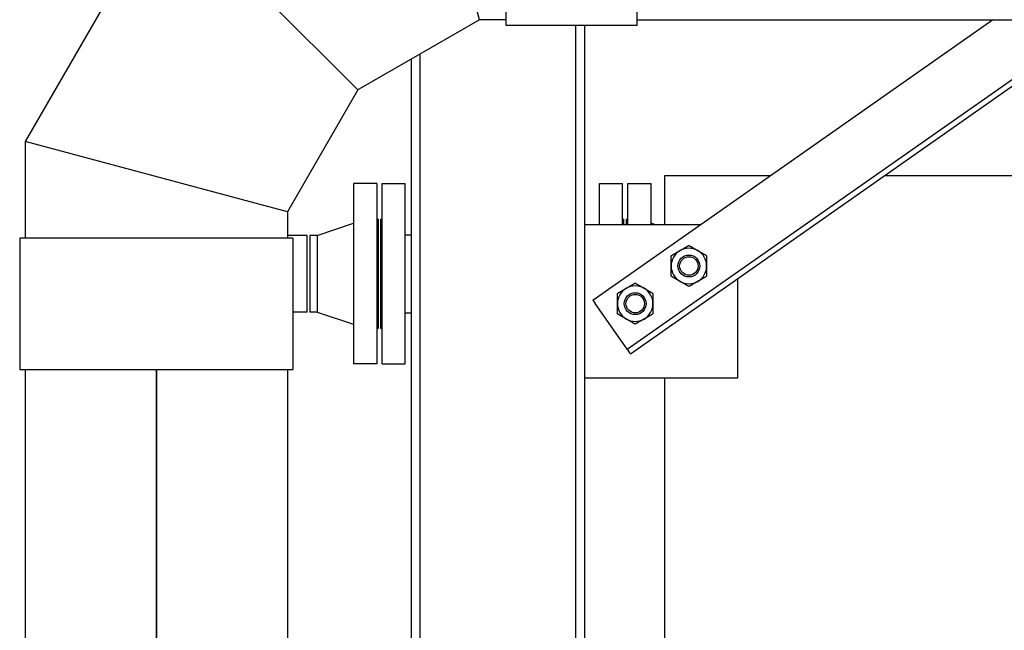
# Model space of a CAD drawing. Header units: inches. Extents: x 36 to 1719, y -84 to 1122.
# Tile 117 of 256: x 693 to 738, y 467 to 495. Entities that reach past the tile are written whole.
import ezdxf

# ---------------------------------------------------------------- set-up
doc = ezdxf.new("R2010")
doc.units = ezdxf.units.IN
doc.header["$LTSCALE"] = 48
doc.header["$MEASUREMENT"] = 0
doc.layers.add('Visible (ANSI)', color=7, linetype='Continuous', lineweight=30)

msp = doc.modelspace()

# ---------------------------------------------------------------- linework, layer by layer
at = {"layer": 'Visible (ANSI)'}
for p, q in [((714.12527, 494.54701), (710.9099, 506.54693)), ((714.12527, 494.54701), (710.9099, 506.54693)), ((715.34068, 506.79693), (715.34068, 494.29693)), ((721.34068, 494.29693), (721.34068, 506.79693)), ((699.77146, 500.11615), (693.34068, 488.97771)), ((708.55601, 491.3316), (699.77146, 500.11615)), ((708.55601, 491.3316), (699.77146, 500.11615)), ((714.12527, 494.54701), (708.55601, 491.3316)), ((715.34068, 494.54701), (714.12527, 494.54701)), ((715.34068, 494.29693), (721.34068, 494.29693)), ((718.54418, 450.67193), (718.54418, 494.29693)), ((718.94418, 450.67193), (718.94418, 494.29693)), ((719.30919, 481.71988), (737.60236, 494.54693)), ((720.88802, 479.46826), (742.39232, 494.54693)), ((721.03155, 479.26356), (742.82777, 494.54693)), ((721.34068, 494.54693), (780.35418, 494.54693)), ((711.41418, 450.67193), (711.41418, 492.98176)), ((711.01418, 450.67193), (711.01418, 492.75082)), ((708.55601, 491.3316), (705.3406, 485.76234)), ((693.34068, 488.97771), (693.34068, 484.54693)), ((705.3406, 485.76234), (693.34068, 488.97771)), ((705.3406, 485.76234), (693.34068, 488.97771)), ((709.42918, 487.04693), (708.36918, 487.04693)), ((708.36918, 487.04693), (708.36918, 478.79693)), ((709.42918, 487.04693), (709.42918, 478.79693)), ((709.67418, 487.04693), (710.73418, 487.04693)), ((709.67418, 478.79693), (709.67418, 487.04693)), ((710.73418, 478.79693), (710.73418, 487.04693)), ((719.61418, 487.04693), (720.67418, 487.04693)), ((719.61418, 485.16459), (719.61418, 487.04693)), ((720.67418, 485.16459), (720.67418, 487.04693)), ((720.91918, 487.04693), (721.97918, 487.04693)), ((720.91918, 485.16459), (720.91918, 487.04693)), ((721.97918, 485.16459), (721.97918, 487.04693)), ((722.60418, 485.16459), (722.60418, 487.42193)), ((722.60418, 487.42193), (727.44111, 487.42193)), ((732.66652, 487.42193), (740.35418, 487.42193)), ((705.3406, 485.76234), (705.3406, 484.54693)), ((706.70918, 484.67193), (708.36918, 485.23193)), ((709.48918, 485.42193), (709.42918, 485.42193)), ((709.48918, 485.42193), (709.48918, 480.42193)), ((709.61418, 485.42193), (709.67418, 485.42193)), ((709.61418, 480.42193), (709.61418, 485.42193)), ((720.67418, 485.42193), (720.73418, 485.42193)), ((720.73418, 485.16459), (720.73418, 485.42193)), ((720.85918, 485.42193), (720.91918, 485.42193)), ((720.85918, 485.16459), (720.85918, 485.42193)), ((722.1788, 485.16459), (721.97918, 485.23193)), ((724.22183, 485.16459), (718.94418, 485.16459)), ((693.09068, 484.54693), (693.09068, 478.54693)), ((705.59068, 484.54693), (693.09068, 484.54693)), ((706.24418, 484.67193), (705.3406, 484.67193)), ((705.59068, 484.54693), (705.59068, 478.54693)), ((706.24418, 481.17193), (706.24418, 484.67193)), ((706.70918, 484.67193), (706.36918, 484.67193)), ((706.36918, 484.67193), (706.36918, 481.17193)), ((706.70918, 484.67193), (706.70918, 481.17193)), ((710.73418, 484.70193), (711.01418, 484.70193)), ((725.94418, 478.16459), (725.94418, 482.70827)), ((719.30919, 481.71988), (719.41827, 481.56431)), ((706.24418, 481.17193), (705.59068, 481.17193)), ((706.70918, 481.17193), (706.36918, 481.17193)), ((706.70918, 481.17193), (708.36918, 480.61193)), ((720.66985, 479.77939), (719.41827, 481.56431)), ((710.73418, 481.14193), (711.01418, 481.14193)), ((709.48918, 480.42193), (709.42918, 480.42193)), ((709.61418, 480.42193), (709.67418, 480.42193)), ((720.88802, 479.46826), (720.66985, 479.77939)), ((720.88802, 479.46826), (720.9971, 479.31269)), ((721.03155, 479.26356), (720.9971, 479.31269)), ((693.09068, 478.54693), (705.59068, 478.54693)), ((693.34068, 478.54693), (693.34068, 450.67193)), ((699.32818, 478.54693), (699.32818, 450.67193)), ((699.35318, 478.54693), (699.35318, 450.67193)), ((705.34068, 478.54693), (705.34068, 450.67193)), ((709.42918, 478.79693), (708.36918, 478.79693)), ((709.67418, 478.79693), (710.73418, 478.79693)), ((718.94418, 478.16459), (725.94418, 478.16459)), ((722.60418, 450.67193), (722.60418, 478.16459))]:
    msp.add_line(p, q, dxfattribs=at)
for centre, radius in [((723.71132, 483.27994), 0.50016), ((723.71132, 483.27994), 0.5), ((723.71132, 483.27994), 0.42332), ((721.255, 481.55759), 0.50016), ((721.255, 481.55759), 0.5), ((721.255, 481.55759), 0.42332)]:
    msp.add_circle(centre, radius, dxfattribs=at)
for centre, radius, start, end in [((715.17418, 482.92193), 4.4, 30.64355, 31.038816), ((723.71132, 483.27994), 0.8125, 120, 180), ((723.71132, 483.27994), 0.8125, 60, 120), ((723.71132, 483.27994), 0.8125, 0, 60), ((723.71132, 483.27994), 0.8125, 180, 240), ((723.71132, 483.27994), 0.8125, 300, 0), ((723.71132, 483.27994), 0.8125, 240, 300), ((721.255, 481.55759), 0.8125, 120, 180), ((721.255, 481.55759), 0.8125, 60, 120), ((721.255, 481.55759), 0.8125, 0, 60), ((721.255, 481.55759), 0.8125, 180, 240), ((721.255, 481.55759), 0.8125, 300, 0), ((721.255, 481.55759), 0.8125, 240, 300)]:
    msp.add_arc(centre, radius, start, end, dxfattribs=at)
for points in [[(722.89882, 483.74904), (723.11653, 483.87474), (723.30507, 483.98359)], [(723.30507, 483.98359), (723.49361, 484.09244), (723.71132, 484.21814)], [(723.71132, 484.21814), (723.92903, 484.09244), (724.11757, 483.98359)], [(724.11757, 483.98359), (724.30611, 483.87474), (724.52382, 483.74904)], [(722.89882, 483.27994), (722.89882, 483.49765), (722.89882, 483.74904)], [(724.52382, 483.74904), (724.52382, 483.49765), (724.52382, 483.27994)], [(722.89882, 482.81085), (722.89882, 483.06224), (722.89882, 483.27994)], [(724.52382, 483.27994), (724.52382, 483.06224), (724.52382, 482.81085)], [(723.30507, 482.5763), (723.11653, 482.68515), (722.89882, 482.81085)], [(723.71132, 482.34175), (723.49361, 482.46744), (723.30507, 482.5763)], [(724.11757, 482.5763), (723.92903, 482.46744), (723.71132, 482.34175)], [(724.52382, 482.81085), (724.30611, 482.68515), (724.11757, 482.5763)], [(720.4425, 482.02669), (720.66021, 482.15238), (720.84875, 482.26124)], [(720.84875, 482.26124), (721.03729, 482.37009), (721.255, 482.49579)], [(721.255, 482.49579), (721.47271, 482.37009), (721.66125, 482.26124)], [(721.66125, 482.26124), (721.84979, 482.15238), (722.0675, 482.02669)], [(720.4425, 481.55759), (720.4425, 481.7753), (720.4425, 482.02669)], [(722.0675, 482.02669), (722.0675, 481.7753), (722.0675, 481.55759)], [(720.4425, 481.08849), (720.4425, 481.33988), (720.4425, 481.55759)], [(722.0675, 481.55759), (722.0675, 481.33988), (722.0675, 481.08849)], [(720.84875, 480.85395), (720.66021, 480.9628), (720.4425, 481.08849)], [(721.255, 480.6194), (721.03729, 480.74509), (720.84875, 480.85395)], [(721.66125, 480.85395), (721.47271, 480.74509), (721.255, 480.6194)], [(722.0675, 481.08849), (721.84979, 480.9628), (721.66125, 480.85395)]]:
    msp.add_rational_spline(points, [1, 1.0379548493, 1], degree=2, dxfattribs=at)

doc.saveas('drawing.dxf')
